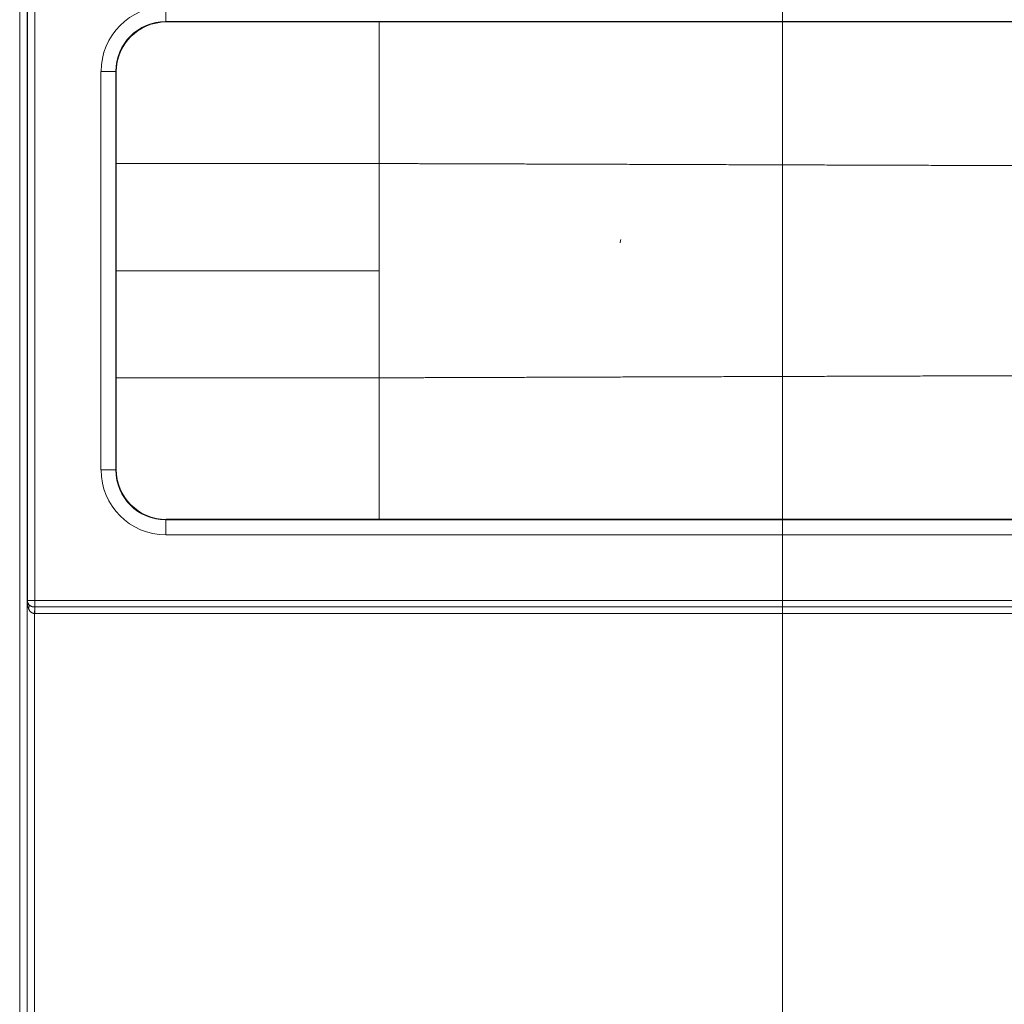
# Model space of a CAD drawing. Header units: millimetres. Extents: x 0 to 594, y 0 to 420.
# Tile 195 of 256: x 293 to 313, y 300 to 320. Entities that reach past the tile are written whole.
import ezdxf

# ---------------------------------------------------------------- set-up
doc = ezdxf.new("R2010")
doc.units = ezdxf.units.MM
doc.layers.add('1', color=7, linetype='Continuous', true_color=0xffffff)

msp = doc.modelspace()

# ---------------------------------------------------------------- linework, layer by layer
at = {"layer": '1', "color": 18, "linetype": 'Continuous', "lineweight": 13}
msp.add_line((308.134, 346.472), (308.134, 246.098), dxfattribs=at)
at = {"layer": '1', "color": 155, "linetype": 'Continuous', "lineweight": 13}
for p, q in [((292.866, 285.103), (292.866, 344.546)), ((293.014, 344.546), (293.014, 285.103)), ((293.022, 308.225), (293.022, 321.424)), ((293.17, 321.424), (293.17, 308.225)), ((295.788, 319.809), (295.796, 319.8)), ((315.103, 319.809), (295.788, 319.809)), ((294.79, 318.811), (294.493, 318.811)), ((294.493, 310.838), (294.493, 318.811)), ((294.797, 318.801), (294.79, 318.811)), ((294.79, 318.811), (294.79, 310.838)), ((294.79, 310.838), (294.493, 310.838)), ((294.79, 310.838), (294.797, 310.847)), ((295.796, 309.849), (295.788, 309.839)), ((295.788, 309.839), (315.103, 309.839)), ((315.103, 309.54), (295.791, 309.54)), ((293.016, 308.217), (293.022, 308.225)), ((293.016, 285.103), (293.016, 308.217)), ((293.17, 308.225), (293.022, 308.225)), ((293.17, 308.225), (315.103, 308.225)), ((293.171, 308.095), (315.103, 308.095)), ((293.164, 307.965), (293.164, 285.103)), ((315.103, 307.965), (293.172, 307.965))]:
    msp.add_line(p, q, dxfattribs=at)
at = {"layer": '1', "color": 155, "linetype": 'Continuous', "lineweight": 18}
for p, q in [((295.796, 319.8), (315.103, 319.8)), ((294.797, 310.847), (294.797, 318.801)), ((315.103, 309.849), (295.796, 309.849))]:
    msp.add_line(p, q, dxfattribs=at)
at = {"layer": '1', "color": 155, "linetype": 'Continuous', "lineweight": 13}
for centre, major_axis, ratio, start_param, end_param in [((295.795, 318.807), (0.912, -0.931), 0.997264, 2.367959, 3.936017), ((295.788, 320.109), (0, -0.3), 0.010673, 0.05236, 1.570796), ((295.792, 318.807), (0.691, -0.729), 0.995793, 2.384095, 3.952152), ((295.795, 310.841), (-0.912, -0.931), 0.997264, 5.488761, 7.056819), ((295.792, 310.841), (-0.691, -0.729), 0.995793, 5.472626, 7.040683), ((295.788, 309.54), (0, 0.3), 0.010673, 4.712389, 6.230825), ((293.166, 308.217), (0.009, -0.285), 0.526044, 4.696417, 5.253011), ((293.166, 308.217), (0.144, -0.048), 0.873265, 3.504617, 4.061211), ((293.172, 308.225), (-0.117, 0.093), 0.997766, 0.673569, 1.230163), ((293.172, 308.225), (0, -0.15), 0.010673, 4.712389, 5.759587), ((292.918, 308.066), (0.123, 0.086), 0.643416, 5.456423, 6.200832), ((293.162, 307.965), (0.005, 0.15), 0.010668, 4.712712, 5.759909), ((293.171, 308.225), (0, 0.13), 0.999943, 3.11133, 3.141593), ((293.17, 307.965), (0, 0.15), 0.010673, 4.712389, 5.759587), ((293.172, 308.225), (0, -0.26), 0.999943, 6.252923, 6.283185)]:
    msp.add_ellipse(centre, major_axis=major_axis, ratio=ratio, start_param=start_param, end_param=end_param, dxfattribs=at)
at = {"layer": '1', "color": 155, "linetype": 'Continuous', "lineweight": 18}
for centre, major_axis, ratio, start_param, end_param in [((295.798, 318.799), (0.738, -0.677), 0.99873, 2.314155, 3.882213), ((305.032, 315.38), (-0.12, -0.091), 0.987943, 5.163758, 5.629328), ((305.032, 315.38), (0.127, 0.08), 0.986776, 2.107312, 2.573875), ((295.798, 310.849), (-0.738, -0.677), 0.99873, 5.542565, 7.110623)]:
    msp.add_ellipse(centre, major_axis=major_axis, ratio=ratio, start_param=start_param, end_param=end_param, dxfattribs=at)
at = {"layer": '1', "color": 155, "linetype": 'Continuous', "lineweight": 13}
for points, knots in [([(300.061, 316.967), (300.061, 317.583), (300.061, 318.529), (300.061, 319.473), (300.061, 319.804)], [0, 0, 0, 0, 0.649121, 1, 1, 1, 1]), ([(300.061, 316.967), (299.972, 316.967), (299.792, 316.968), (299.522, 316.968), (299.252, 316.969), (298.982, 316.969), (298.712, 316.969), (298.442, 316.969), (298.172, 316.97), (297.902, 316.97), (297.631, 316.97), (297.361, 316.97), (297.09, 316.97), (296.819, 316.97), (296.549, 316.969), (296.278, 316.969), (296.007, 316.969), (295.735, 316.969), (295.464, 316.968), (295.193, 316.968), (294.97, 316.968), (294.837, 316.967), (294.795, 316.967)], [0, 0, 0, 0, 0.05119, 0.1024, 0.153629, 0.204877, 0.256145, 0.307432, 0.358739, 0.410065, 0.461411, 0.512776, 0.564161, 0.615565, 0.666988, 0.718431, 0.769893, 0.821375, 0.872876, 0.924397, 0.975937, 1, 1, 1, 1]), ([(315.104, 316.918), (315.036, 316.918), (314.889, 316.918), (314.662, 316.919), (314.423, 316.92), (314.186, 316.921), (313.95, 316.922), (313.716, 316.922), (313.482, 316.923), (313.25, 316.924), (313.019, 316.925), (312.789, 316.926), (312.561, 316.927), (312.334, 316.927), (312.108, 316.928), (311.883, 316.929), (311.659, 316.93), (311.437, 316.93), (311.216, 316.931), (310.996, 316.932), (310.778, 316.933), (310.56, 316.933), (310.344, 316.934), (310.13, 316.935), (309.916, 316.936), (309.704, 316.936), (309.493, 316.937), (309.283, 316.938), (309.074, 316.938), (308.867, 316.939), (308.661, 316.94), (308.456, 316.94), (308.252, 316.941), (308.05, 316.942), (307.848, 316.942), (307.649, 316.943), (307.45, 316.944), (307.252, 316.944), (307.056, 316.945), (306.861, 316.946), (306.667, 316.946), (306.475, 316.947), (306.284, 316.948), (306.094, 316.948), (305.905, 316.949), (305.717, 316.95), (305.531, 316.95), (305.346, 316.951), (305.162, 316.951), (304.98, 316.952), (304.798, 316.953), (304.618, 316.953), (304.44, 316.954), (304.262, 316.954), (304.086, 316.955), (303.91, 316.956), (303.737, 316.956), (303.564, 316.957), (303.393, 316.957), (303.222, 316.958), (303.054, 316.958), (302.886, 316.959), (302.719, 316.96), (302.554, 316.96), (302.39, 316.961), (302.228, 316.961), (302.101, 316.962), (302.01, 316.962), (301.955, 316.962), (301.899, 316.962), (301.843, 316.962), (301.788, 316.963), (301.732, 316.963), (301.676, 316.963), (301.621, 316.963), (301.565, 316.963), (301.51, 316.964), (301.454, 316.964), (301.398, 316.964), (301.343, 316.964), (301.287, 316.964), (301.231, 316.964), (301.176, 316.965), (301.12, 316.965), (301.064, 316.965), (301.009, 316.965), (300.953, 316.965), (300.897, 316.965), (300.842, 316.965), (300.786, 316.966), (300.73, 316.966), (300.675, 316.966), (300.619, 316.966), (300.563, 316.966), (300.507, 316.966), (300.452, 316.966), (300.396, 316.967), (300.34, 316.967), (300.284, 316.967), (300.229, 316.967), (300.173, 316.967), (300.117, 316.967), (300.08, 316.967), (300.061, 316.967)], [0, 0, 0, 0, 0.013487, 0.029418, 0.045267, 0.061033, 0.076716, 0.092317, 0.107835, 0.123271, 0.138625, 0.153896, 0.169084, 0.18419, 0.199214, 0.214155, 0.229013, 0.243789, 0.258483, 0.273094, 0.287622, 0.302068, 0.316432, 0.330713, 0.344912, 0.359028, 0.373061, 0.387012, 0.400881, 0.414667, 0.428371, 0.441992, 0.45553, 0.468987, 0.48236, 0.495651, 0.50886, 0.521986, 0.53503, 0.547991, 0.560869, 0.573666, 0.586379, 0.59901, 0.611559, 0.624025, 0.636409, 0.64871, 0.660929, 0.673065, 0.685119, 0.69709, 0.708979, 0.720785, 0.732509, 0.74415, 0.755709, 0.767185, 0.778579, 0.78989, 0.801119, 0.812265, 0.823329, 0.83431, 0.845209, 0.856025, 0.866759, 0.870455, 0.874152, 0.877848, 0.881545, 0.885242, 0.88894, 0.892638, 0.896336, 0.900034, 0.903733, 0.907432, 0.911131, 0.91483, 0.91853, 0.92223, 0.925931, 0.929631, 0.933332, 0.937034, 0.940735, 0.944437, 0.948139, 0.951842, 0.955544, 0.959248, 0.962951, 0.966654, 0.970358, 0.974063, 0.977767, 0.981472, 0.985177, 0.988882, 0.992588, 0.996294, 1, 1, 1, 1]), ([(300.061, 312.681), (300.08, 312.681), (300.117, 312.682), (300.173, 312.682), (300.229, 312.682), (300.284, 312.682), (300.34, 312.682), (300.396, 312.682), (300.452, 312.682), (300.507, 312.682), (300.563, 312.682), (300.619, 312.683), (300.675, 312.683), (300.73, 312.683), (300.786, 312.683), (300.842, 312.683), (300.897, 312.683), (300.953, 312.683), (301.009, 312.684), (301.064, 312.684), (301.12, 312.684), (301.176, 312.684), (301.231, 312.684), (301.287, 312.684), (301.343, 312.685), (301.398, 312.685), (301.454, 312.685), (301.51, 312.685), (301.565, 312.685), (301.621, 312.685), (301.676, 312.686), (301.732, 312.686), (301.788, 312.686), (301.843, 312.686), (301.899, 312.686), (301.955, 312.687), (302.01, 312.687), (302.101, 312.687), (302.228, 312.687), (302.39, 312.688), (302.554, 312.689), (302.719, 312.689), (302.886, 312.69), (303.054, 312.69), (303.222, 312.691), (303.393, 312.691), (303.564, 312.692), (303.737, 312.692), (303.91, 312.693), (304.086, 312.694), (304.262, 312.694), (304.44, 312.695), (304.618, 312.695), (304.798, 312.696), (304.98, 312.697), (305.162, 312.697), (305.346, 312.698), (305.531, 312.698), (305.717, 312.699), (305.905, 312.7), (306.094, 312.7), (306.284, 312.701), (306.475, 312.702), (306.667, 312.702), (306.861, 312.703), (307.056, 312.704), (307.252, 312.704), (307.45, 312.705), (307.649, 312.706), (307.848, 312.706), (308.05, 312.707), (308.252, 312.708), (308.456, 312.708), (308.661, 312.709), (308.867, 312.71), (309.074, 312.71), (309.283, 312.711), (309.493, 312.712), (309.704, 312.712), (309.916, 312.713), (310.13, 312.714), (310.344, 312.715), (310.56, 312.715), (310.778, 312.716), (310.996, 312.717), (311.216, 312.717), (311.437, 312.718), (311.659, 312.719), (311.883, 312.72), (312.108, 312.721), (312.334, 312.721), (312.561, 312.722), (312.789, 312.723), (313.019, 312.724), (313.25, 312.725), (313.482, 312.725), (313.716, 312.726), (313.95, 312.727), (314.186, 312.728), (314.423, 312.729), (314.662, 312.729), (314.889, 312.73), (315.036, 312.731), (315.104, 312.731)], [0, 0, 0, 0, 0.003706, 0.007412, 0.011118, 0.014823, 0.018528, 0.022233, 0.025937, 0.029642, 0.033346, 0.037049, 0.040752, 0.044456, 0.048158, 0.051861, 0.055563, 0.059265, 0.062966, 0.066668, 0.070369, 0.074069, 0.07777, 0.08147, 0.08517, 0.088869, 0.092568, 0.096267, 0.099966, 0.103664, 0.107362, 0.11106, 0.114758, 0.118455, 0.122152, 0.125848, 0.129545, 0.133241, 0.143975, 0.154791, 0.16569, 0.176671, 0.187735, 0.198881, 0.21011, 0.221421, 0.232815, 0.244291, 0.25585, 0.267491, 0.279215, 0.291021, 0.30291, 0.314881, 0.326935, 0.339071, 0.35129, 0.363591, 0.375975, 0.388441, 0.40099, 0.413621, 0.426334, 0.439131, 0.452009, 0.46497, 0.478014, 0.49114, 0.504349, 0.51764, 0.531013, 0.54447, 0.558008, 0.571629, 0.585333, 0.599119, 0.612988, 0.626939, 0.640972, 0.655088, 0.669287, 0.683568, 0.697932, 0.712378, 0.726906, 0.741517, 0.756211, 0.770987, 0.785845, 0.800786, 0.81581, 0.830916, 0.846104, 0.861375, 0.876729, 0.892165, 0.907683, 0.923284, 0.938967, 0.954733, 0.970582, 0.986513, 1, 1, 1, 1]), ([(300.061, 312.681), (299.88, 312.681), (299.699, 312.68), (297.945, 312.677), (296.371, 312.678), (294.797, 312.681)], [0, 0, 0, 0, 0.103291, 0.103291, 1, 1, 1, 1]), ([(300.061, 312.681), (300.061, 312.066), (300.061, 311.119), (300.061, 310.175), (300.061, 309.844)], [0, 0, 0, 0, 0.649121, 1, 1, 1, 1]), ([(293.164, 307.965), (293.162, 307.965), (293.16, 307.965), (293.156, 307.966), (293.154, 307.966), (293.149, 307.967), (293.145, 307.967), (293.138, 307.969), (293.134, 307.97), (293.129, 307.972), (293.127, 307.973), (293.124, 307.974), (293.122, 307.975), (293.117, 307.977), (293.113, 307.978), (293.107, 307.982), (293.104, 307.984), (293.095, 307.989), (293.09, 307.994), (293.08, 308.003), (293.075, 308.008), (293.069, 308.014), (293.068, 308.016), (293.066, 308.018), (293.063, 308.023), (293.061, 308.027), (293.055, 308.035), (293.052, 308.041), (293.047, 308.053), (293.044, 308.06), (293.042, 308.066)], [0, 0, 0, 0, 0.03125, 0.03125, 0.0625, 0.0625, 0.125, 0.125, 0.1875, 0.1875, 0.21875, 0.21875, 0.25, 0.25, 0.3125, 0.3125, 0.375, 0.375, 0.5, 0.5, 0.625, 0.625, 0.65625, 0.65625, 0.6875, 0.75, 0.75, 0.875, 0.875, 1, 1, 1, 1]), ([(293.045, 308.145), (293.048, 308.141), (293.051, 308.137), (293.058, 308.13), (293.062, 308.127), (293.068, 308.123), (293.07, 308.121), (293.073, 308.119), (293.075, 308.118), (293.077, 308.117), (293.078, 308.116), (293.084, 308.113), (293.089, 308.111), (293.1, 308.106), (293.105, 308.105), (293.112, 308.103), (293.114, 308.102), (293.117, 308.101), (293.121, 308.1), (293.126, 308.099), (293.135, 308.098), (293.141, 308.097), (293.151, 308.096), (293.154, 308.095), (293.159, 308.095), (293.161, 308.095), (293.164, 308.095), (293.166, 308.095), (293.167, 308.095)], [0, 0, 0, 0, 0.125, 0.125, 0.25, 0.25, 0.3125, 0.3125, 0.34375, 0.34375, 0.375, 0.375, 0.5, 0.5, 0.625, 0.625, 0.65625, 0.65625, 0.6875, 0.75, 0.75, 0.875, 0.875, 0.9375, 0.9375, 0.96875, 0.96875, 1, 1, 1, 1])]:
    msp.add_open_spline(points, degree=3, knots=knots, dxfattribs=at)
at = {"layer": '1', "color": 155, "linetype": 'Continuous', "lineweight": 18}
for points, knots in [([(300.061, 316.967), (300.061, 316.964), (300.061, 316.958), (300.061, 316.948), (300.061, 316.938), (300.061, 316.929), (300.061, 316.919), (300.061, 316.909), (300.061, 316.9), (300.061, 316.89), (300.061, 316.88), (300.061, 316.87), (300.061, 316.861), (300.061, 316.851), (300.061, 316.841), (300.061, 316.832), (300.061, 316.822), (300.061, 316.812), (300.061, 316.802), (300.061, 316.793), (300.061, 316.783), (300.061, 316.773), (300.061, 316.764), (300.061, 316.754), (300.061, 316.744), (300.061, 316.734), (300.061, 316.725), (300.061, 316.715), (300.061, 316.705), (300.061, 316.695), (300.061, 316.685), (300.061, 316.676), (300.061, 316.666), (300.061, 316.656), (300.061, 316.646), (300.061, 316.637), (300.061, 316.627), (300.061, 316.617), (300.061, 316.607), (300.061, 316.597), (300.061, 316.588), (300.061, 316.578), (300.061, 316.568), (300.061, 316.558), (300.061, 316.548), (300.061, 316.539), (300.061, 316.529), (300.061, 316.519), (300.061, 316.509), (300.061, 316.499), (300.061, 316.49), (300.061, 316.48), (300.061, 316.47), (300.061, 316.46), (300.061, 316.45), (300.061, 316.44), (300.061, 316.431), (300.061, 316.421), (300.061, 316.411), (300.061, 316.401), (300.061, 316.391), (300.061, 316.381), (300.061, 316.371), (300.061, 316.362), (300.061, 316.352), (300.061, 316.342), (300.061, 316.332), (300.061, 316.322), (300.061, 316.312), (300.061, 316.302), (300.061, 316.293), (300.061, 316.283), (300.061, 316.273), (300.061, 316.263), (300.061, 316.253), (300.061, 316.243), (300.061, 316.233), (300.061, 316.223), (300.061, 316.214), (300.061, 316.204), (300.061, 316.194), (300.061, 316.184), (300.061, 316.174), (300.061, 316.164), (300.061, 316.154), (300.061, 316.144), (300.061, 316.134), (300.061, 316.125), (300.061, 316.115), (300.061, 316.105), (300.061, 316.095), (300.061, 316.085), (300.061, 316.075), (300.061, 316.065), (300.061, 316.055), (300.061, 316.045), (300.061, 316.035), (300.061, 316.025), (300.061, 316.016), (300.061, 316.006), (300.061, 315.996), (300.061, 315.986), (300.061, 315.976), (300.061, 315.966), (300.061, 315.956), (300.061, 315.946), (300.061, 315.936), (300.061, 315.926), (300.061, 315.916), (300.061, 315.906), (300.061, 315.896), (300.061, 315.886), (300.061, 315.877), (300.061, 315.867), (300.061, 315.857), (300.061, 315.847), (300.061, 315.837), (300.061, 315.827), (300.061, 315.817), (300.061, 315.807), (300.061, 315.797), (300.061, 315.787), (300.061, 315.777), (300.061, 315.767), (300.061, 315.757), (300.061, 315.747), (300.061, 315.737), (300.061, 315.727), (300.061, 315.718), (300.061, 315.708), (300.061, 315.698), (300.061, 315.688), (300.061, 315.678), (300.061, 315.668), (300.061, 315.658), (300.061, 315.648), (300.061, 315.638), (300.061, 315.628), (300.061, 315.618), (300.061, 315.608), (300.061, 315.598), (300.061, 315.588), (300.061, 315.578), (300.061, 315.568), (300.061, 315.558), (300.061, 315.548), (300.061, 315.539), (300.061, 315.529), (300.061, 315.519), (300.061, 315.509), (300.061, 315.499), (300.061, 315.489), (300.061, 315.479), (300.061, 315.469), (300.061, 315.459), (300.061, 315.449), (300.061, 315.439), (300.061, 315.429), (300.061, 315.419), (300.061, 315.409), (300.061, 315.399), (300.061, 315.389), (300.061, 315.379), (300.061, 315.37), (300.061, 315.36), (300.061, 315.35), (300.061, 315.34), (300.061, 315.33), (300.061, 315.32), (300.061, 315.31), (300.061, 315.3), (300.061, 315.29), (300.061, 315.28), (300.061, 315.27), (300.061, 315.26), (300.061, 315.25), (300.061, 315.24), (300.061, 315.23), (300.061, 315.22), (300.061, 315.211), (300.061, 315.201), (300.061, 315.191), (300.061, 315.181), (300.061, 315.171), (300.061, 315.161), (300.061, 315.151), (300.061, 315.141), (300.061, 315.131), (300.061, 315.121), (300.061, 315.111), (300.061, 315.101), (300.061, 315.091), (300.061, 315.082), (300.061, 315.072), (300.061, 315.062), (300.061, 315.052), (300.061, 315.042), (300.061, 315.032), (300.061, 315.022), (300.061, 315.012), (300.061, 315.002), (300.061, 314.992), (300.061, 314.982), (300.061, 314.973), (300.061, 314.963), (300.061, 314.953), (300.061, 314.943), (300.061, 314.933), (300.061, 314.923), (300.061, 314.913), (300.061, 314.903), (300.061, 314.893), (300.061, 314.884), (300.061, 314.874), (300.061, 314.864), (300.061, 314.854), (300.061, 314.844), (300.061, 314.834), (300.061, 314.828), (300.061, 314.824)], [0, 0, 0, 0, 0.004641, 0.009282, 0.013922, 0.018563, 0.023204, 0.027845, 0.032486, 0.037127, 0.041767, 0.046408, 0.051049, 0.05569, 0.06033, 0.064971, 0.069611, 0.074252, 0.078893, 0.083533, 0.088173, 0.092814, 0.097454, 0.102094, 0.106734, 0.111374, 0.116014, 0.120654, 0.125294, 0.129933, 0.134573, 0.139212, 0.143852, 0.148491, 0.15313, 0.157769, 0.162408, 0.167046, 0.171685, 0.176323, 0.180961, 0.185599, 0.190237, 0.194875, 0.199513, 0.20415, 0.208787, 0.213424, 0.218061, 0.222698, 0.227334, 0.231971, 0.236607, 0.241243, 0.245878, 0.250514, 0.255149, 0.259784, 0.264419, 0.269053, 0.273688, 0.278322, 0.282956, 0.287589, 0.292222, 0.296855, 0.301488, 0.306121, 0.310753, 0.315385, 0.320017, 0.324648, 0.329279, 0.33391, 0.33854, 0.343171, 0.3478, 0.35243, 0.357059, 0.361688, 0.366317, 0.370945, 0.375573, 0.380201, 0.384828, 0.389455, 0.394081, 0.398707, 0.403333, 0.407959, 0.412584, 0.417209, 0.421833, 0.426457, 0.43108, 0.435704, 0.440326, 0.444949, 0.449571, 0.454192, 0.458813, 0.463434, 0.468054, 0.472674, 0.477294, 0.481913, 0.486531, 0.491149, 0.495767, 0.500384, 0.505001, 0.509617, 0.514233, 0.518849, 0.523464, 0.528078, 0.532692, 0.537305, 0.541918, 0.546531, 0.551143, 0.555754, 0.560365, 0.564975, 0.569585, 0.574195, 0.578804, 0.583412, 0.58802, 0.592627, 0.597234, 0.60184, 0.606445, 0.61105, 0.615655, 0.620259, 0.624862, 0.629465, 0.634067, 0.638669, 0.64327, 0.64787, 0.65247, 0.657069, 0.661668, 0.666266, 0.670863, 0.67546, 0.680056, 0.684652, 0.689247, 0.693841, 0.698435, 0.703028, 0.70762, 0.712212, 0.716803, 0.721393, 0.725983, 0.730572, 0.735161, 0.739748, 0.744336, 0.748922, 0.753508, 0.758093, 0.762677, 0.767261, 0.771843, 0.776426, 0.781007, 0.785588, 0.790168, 0.794747, 0.799326, 0.803904, 0.808481, 0.813057, 0.817633, 0.822208, 0.826782, 0.831355, 0.835928, 0.8405, 0.845071, 0.849641, 0.85421, 0.858779, 0.863347, 0.867914, 0.872481, 0.877046, 0.881611, 0.886175, 0.890738, 0.8953, 0.899862, 0.904423, 0.908983, 0.913542, 0.9181, 0.922657, 0.927214, 0.931769, 0.936324, 0.940878, 0.945431, 0.949983, 0.954535, 0.959085, 0.963635, 0.968184, 0.972732, 0.977279, 0.981825, 0.98637, 0.990914, 0.995458, 1, 1, 1, 1]), ([(300.061, 314.824), (300.061, 314.821), (300.061, 314.814), (300.061, 314.805), (300.061, 314.795), (300.061, 314.785), (300.061, 314.775), (300.061, 314.765), (300.061, 314.755), (300.061, 314.745), (300.061, 314.735), (300.061, 314.726), (300.061, 314.716), (300.061, 314.706), (300.061, 314.696), (300.061, 314.686), (300.061, 314.676), (300.061, 314.666), (300.061, 314.656), (300.061, 314.646), (300.061, 314.636), (300.061, 314.627), (300.061, 314.617), (300.061, 314.607), (300.061, 314.597), (300.061, 314.587), (300.061, 314.577), (300.061, 314.567), (300.061, 314.557), (300.061, 314.547), (300.061, 314.537), (300.061, 314.527), (300.061, 314.517), (300.061, 314.508), (300.061, 314.498), (300.061, 314.488), (300.061, 314.478), (300.061, 314.468), (300.061, 314.458), (300.061, 314.448), (300.061, 314.438), (300.061, 314.428), (300.061, 314.418), (300.061, 314.408), (300.061, 314.398), (300.061, 314.388), (300.061, 314.379), (300.061, 314.369), (300.061, 314.359), (300.061, 314.349), (300.061, 314.339), (300.061, 314.329), (300.061, 314.319), (300.061, 314.309), (300.061, 314.299), (300.061, 314.289), (300.061, 314.279), (300.061, 314.269), (300.061, 314.259), (300.061, 314.249), (300.061, 314.239), (300.061, 314.229), (300.061, 314.219), (300.061, 314.21), (300.061, 314.2), (300.061, 314.19), (300.061, 314.18), (300.061, 314.17), (300.061, 314.16), (300.061, 314.15), (300.061, 314.14), (300.061, 314.13), (300.061, 314.12), (300.061, 314.11), (300.061, 314.1), (300.061, 314.09), (300.061, 314.08), (300.061, 314.07), (300.061, 314.06), (300.061, 314.05), (300.061, 314.04), (300.061, 314.031), (300.061, 314.021), (300.061, 314.011), (300.061, 314.001), (300.061, 313.991), (300.061, 313.981), (300.061, 313.971), (300.061, 313.961), (300.061, 313.951), (300.061, 313.941), (300.061, 313.931), (300.061, 313.921), (300.061, 313.911), (300.061, 313.901), (300.061, 313.891), (300.061, 313.881), (300.061, 313.871), (300.061, 313.862), (300.061, 313.852), (300.061, 313.842), (300.061, 313.832), (300.061, 313.822), (300.061, 313.812), (300.061, 313.802), (300.061, 313.792), (300.061, 313.782), (300.061, 313.772), (300.061, 313.762), (300.061, 313.752), (300.061, 313.742), (300.061, 313.732), (300.061, 313.722), (300.061, 313.713), (300.061, 313.703), (300.061, 313.693), (300.061, 313.683), (300.061, 313.673), (300.061, 313.663), (300.061, 313.653), (300.061, 313.643), (300.061, 313.633), (300.061, 313.623), (300.061, 313.613), (300.061, 313.603), (300.061, 313.593), (300.061, 313.584), (300.061, 313.574), (300.061, 313.564), (300.061, 313.554), (300.061, 313.544), (300.061, 313.534), (300.061, 313.524), (300.061, 313.514), (300.061, 313.504), (300.061, 313.494), (300.061, 313.485), (300.061, 313.475), (300.061, 313.465), (300.061, 313.455), (300.061, 313.445), (300.061, 313.435), (300.061, 313.425), (300.061, 313.415), (300.061, 313.405), (300.061, 313.396), (300.061, 313.386), (300.061, 313.376), (300.061, 313.366), (300.061, 313.356), (300.061, 313.346), (300.061, 313.336), (300.061, 313.326), (300.061, 313.317), (300.061, 313.307), (300.061, 313.297), (300.061, 313.287), (300.061, 313.277), (300.061, 313.267), (300.061, 313.257), (300.061, 313.248), (300.061, 313.238), (300.061, 313.228), (300.061, 313.218), (300.061, 313.208), (300.061, 313.198), (300.061, 313.189), (300.061, 313.179), (300.061, 313.169), (300.061, 313.159), (300.061, 313.149), (300.061, 313.139), (300.061, 313.13), (300.061, 313.12), (300.061, 313.11), (300.061, 313.1), (300.061, 313.09), (300.061, 313.081), (300.061, 313.071), (300.061, 313.061), (300.061, 313.051), (300.061, 313.041), (300.061, 313.032), (300.061, 313.022), (300.061, 313.012), (300.061, 313.002), (300.061, 312.992), (300.061, 312.983), (300.061, 312.973), (300.061, 312.963), (300.061, 312.953), (300.061, 312.944), (300.061, 312.934), (300.061, 312.924), (300.061, 312.914), (300.061, 312.905), (300.061, 312.895), (300.061, 312.885), (300.061, 312.875), (300.061, 312.866), (300.061, 312.856), (300.061, 312.846), (300.061, 312.836), (300.061, 312.827), (300.061, 312.817), (300.061, 312.807), (300.061, 312.798), (300.061, 312.788), (300.061, 312.778), (300.061, 312.768), (300.061, 312.759), (300.061, 312.749), (300.061, 312.739), (300.061, 312.73), (300.061, 312.72), (300.061, 312.71), (300.061, 312.701), (300.061, 312.691), (300.061, 312.685), (300.061, 312.681)], [0, 0, 0, 0, 0.004542, 0.009086, 0.01363, 0.018175, 0.022721, 0.027268, 0.031816, 0.036365, 0.040915, 0.045465, 0.050017, 0.054569, 0.059122, 0.063676, 0.068231, 0.072786, 0.077343, 0.0819, 0.086458, 0.091017, 0.095577, 0.100138, 0.1047, 0.109262, 0.113825, 0.118389, 0.122954, 0.127519, 0.132086, 0.136653, 0.141221, 0.14579, 0.150359, 0.154929, 0.1595, 0.164072, 0.168645, 0.173218, 0.177792, 0.182367, 0.186943, 0.191519, 0.196096, 0.200674, 0.205253, 0.209832, 0.214412, 0.218993, 0.223574, 0.228157, 0.232739, 0.237323, 0.241907, 0.246492, 0.251078, 0.255664, 0.260252, 0.264839, 0.269428, 0.274017, 0.278607, 0.283197, 0.287788, 0.29238, 0.296972, 0.301565, 0.306159, 0.310753, 0.315348, 0.319944, 0.32454, 0.329137, 0.333734, 0.338332, 0.342931, 0.34753, 0.35213, 0.35673, 0.361331, 0.365933, 0.370535, 0.375138, 0.379741, 0.384345, 0.38895, 0.393555, 0.39816, 0.402766, 0.407373, 0.41198, 0.416588, 0.421196, 0.425805, 0.430415, 0.435025, 0.439635, 0.444246, 0.448857, 0.453469, 0.458082, 0.462695, 0.467308, 0.471922, 0.476536, 0.481151, 0.485767, 0.490383, 0.494999, 0.499616, 0.504233, 0.508851, 0.513469, 0.518087, 0.522706, 0.527326, 0.531946, 0.536566, 0.541187, 0.545808, 0.550429, 0.555051, 0.559674, 0.564296, 0.56892, 0.573543, 0.578167, 0.582791, 0.587416, 0.592041, 0.596667, 0.601293, 0.605919, 0.610545, 0.615172, 0.619799, 0.624427, 0.629055, 0.633683, 0.638312, 0.642941, 0.64757, 0.6522, 0.656829, 0.66146, 0.66609, 0.670721, 0.675352, 0.679983, 0.684615, 0.689247, 0.693879, 0.698512, 0.703145, 0.707778, 0.712411, 0.717044, 0.721678, 0.726312, 0.730947, 0.735581, 0.740216, 0.744851, 0.749486, 0.754122, 0.758757, 0.763393, 0.768029, 0.772666, 0.777302, 0.781939, 0.786576, 0.791213, 0.79585, 0.800487, 0.805125, 0.809763, 0.814401, 0.819039, 0.823677, 0.828315, 0.832954, 0.837592, 0.842231, 0.84687, 0.851509, 0.856148, 0.860788, 0.865427, 0.870067, 0.874706, 0.879346, 0.883986, 0.888626, 0.893266, 0.897906, 0.902546, 0.907186, 0.911827, 0.916467, 0.921107, 0.925748, 0.930389, 0.935029, 0.93967, 0.94431, 0.948951, 0.953592, 0.958233, 0.962873, 0.967514, 0.972155, 0.976796, 0.981437, 0.986078, 0.990718, 0.995359, 1, 1, 1, 1])]:
    msp.add_open_spline(points, degree=3, knots=knots, dxfattribs=at)
for points in [[(304.883, 315.38), (304.883, 315.38), (304.883, 315.38), (304.882, 315.38)], [(304.899, 315.447), (304.899, 315.447), (304.899, 315.447), (304.899, 315.447)]]:
    msp.add_open_spline(points, degree=3, dxfattribs=at)
at = {"layer": '1', "color": 155, "linetype": 'Continuous', "lineweight": 13}
msp.add_rational_spline([(300.061, 314.824), (299.881, 314.824), (299.7, 314.824), (297.946, 314.824), (296.372, 314.824), (294.797, 314.824)], [0.979152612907, 0.979144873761, 0.979137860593, 0.979077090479, 0.979065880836, 0.979088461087], degree=3, knots=[0, 0, 0, 0, 0.102964, 0.102964, 1, 1, 1, 1], dxfattribs=at)

doc.saveas('drawing.dxf')
